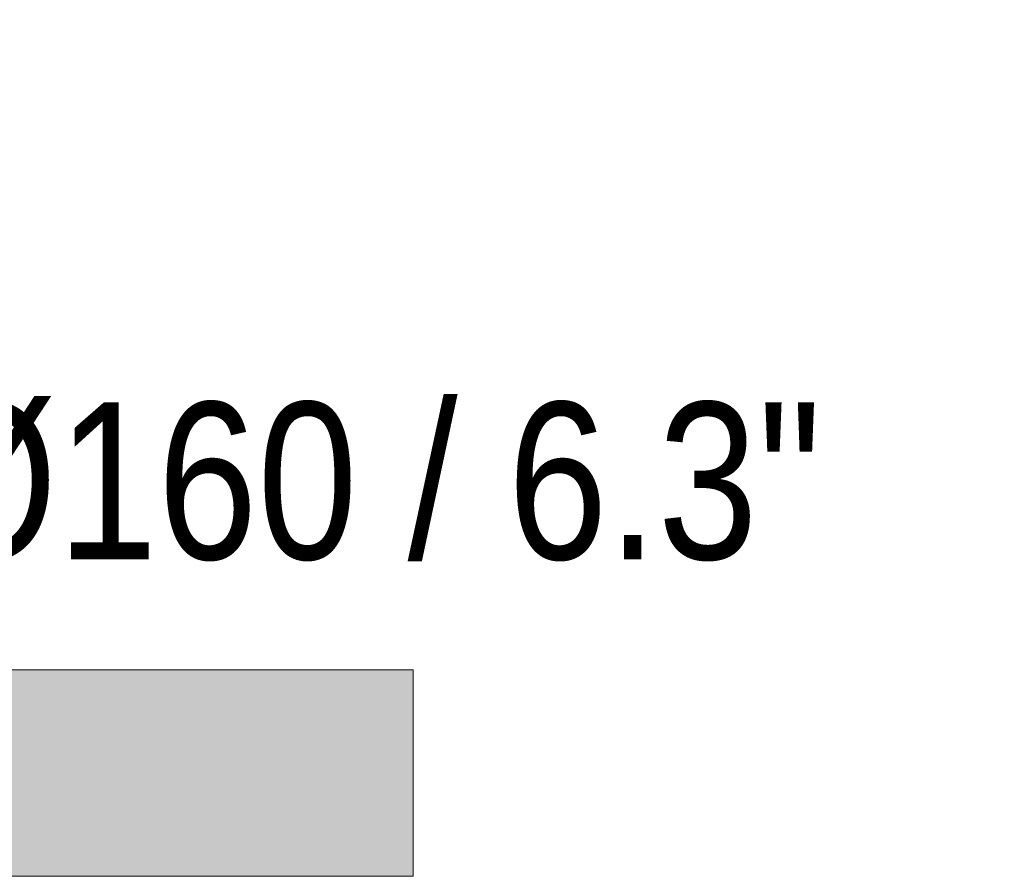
# Model space of a CAD drawing. Header units: millimetres. Extents: x 5494 to 11947, y -2708 to 7544.
# Tile 14 of 16: x 6718 to 6911, y 2000 to 2168. Entities that reach past the tile are written whole.
import ezdxf

# ---------------------------------------------------------------- set-up
doc = ezdxf.new("R2010")
doc.units = ezdxf.units.MM
doc.linetypes.add('Dash', pattern=[6, 3, -3])
doc.layers.add('A-ANNO-DIMS', color=7, linetype='Dash', lineweight=9, true_color=0xd2d2d2)
doc.layers.add('A-ANNO-DIMS-14', color=7, linetype='Continuous', lineweight=9)
doc.layers.add('A-CLNG', color=7, linetype='Continuous', lineweight=9)
doc.styles.add('Arial Narrow', font='ARIALN.TTF', dxfattribs={"height": 30.8})
doc.dimstyles.new('FARO_-_2_2mm_Arial_Narrow_mm_Inch_Left', dxfattribs={"dimscale": 304.8, "dimtxt": 31.521674, "dimasz": 0, "dimexe": 0.137795, "dimexo": 0.0625, "dimgap": 0.022966, "dimtad": 1, "dimdec": 0, "dimzin": 0, "dimdsep": 46, "dimtxsty": 'Arial Narrow', "dimblk1": 'NONE', "dimblk2": 'NONE', "dimsah": 1, "dimcen": 0.09, "dimadec": 0, "dimazin": 0, "dimtfac": 1, "dimtdec": 4, "dimtix": 1, "dimtmove": 1, "dimatfit": 3, "dimfxl": 0.045932, "dimfxlon": 1, "dimtvp": 1, "dimtolj": 1, "dimtzin": 0, "dimarcsym": 2})

# ---------------------------------------------------------------- blocks, each defined once
blk = doc.blocks.new('DIMBLOCK1-Alzado_PDF')
at = {"layer": 'A-ANNO-DIMS-14', "color": 251, "true_color": 0x5b5b5b, "transparency": 16777216}
for p, q in [((6515.27, 2112.07), (6515.27, 2168.07)), ((6675.27, 2112.07), (6675.27, 2168.07)), ((6515.27, 2126.07), (6675.27, 2126.07)), ((6515.27, 2126.07), (6515.27, 2112.07)), ((6675.27, 2126.07), (6675.27, 2112.07))]:
    blk.add_line(p, q, dxfattribs=at)
blk.add_ellipse((6697.75, 2126.07), major_axis=(102.48, 0), ratio=0.466876, start_param=3.141593, end_param=4.712389, dxfattribs=at)
at = {"layer": 'A-ANNO-DIMS-14', "color": 0, "transparency": 16777216, "insert": (6697.75, 2093.01), "char_height": 30.8, "width": 213.1466, "attachment_point": 1, "line_spacing_factor": 0.974696, "style": 'Arial Narrow'}
blk.add_mtext('Ø160 / 6.3"', dxfattribs=at)
blk = doc.blocks.new('_None')

msp = doc.modelspace()

# ---------------------------------------------------------------- hatches: boundary and pattern name
at = {"layer": 'A-CLNG', "true_color": 0xe8e8e8}
msp.add_hatch(color=254, dxfattribs=at).paths.add_polyline_path([(6598.19, 2000), (6794.95, 2000), (6794.95, 2040.5), (6394.95, 2040.5), (6394.95, 2000), (6590.7, 2000)])

# ---------------------------------------------------------------- linework, layer by layer
at = {"layer": 'A-CLNG'}
for p, q in [((6394.95, 2040.5), (6794.95, 2040.5)), ((6794.95, 2040.5), (6794.95, 2000)), ((6794.95, 2000), (6394.95, 2000))]:
    msp.add_line(p, q, dxfattribs=at)

# ---------------------------------------------------------------- dimensions: what is measured, and where the dimension line sits
at = {"layer": 'A-ANNO-DIMS', "color": 251, "linetype": 'Continuous', "true_color": 0x5b5b5b}
dim = msp.add_linear_dim(base=(6675.27, 2126.07), p1=(6515.27, 2112.07), p2=(6675.27, 2112.07), text='Ø<>', dimstyle='FARO_-_2_2mm_Arial_Narrow_mm_Inch_Left', override={"dimpost": '<>', "dimfxl": 160}, dxfattribs=at)
dim.commit()
dim.dimension.update_dxf_attribs({"geometry": 'DIMBLOCK1-Alzado_PDF', "text_midpoint": (6804.32, 2072.48), "dimtype": 160})

doc.saveas('drawing.dxf')
